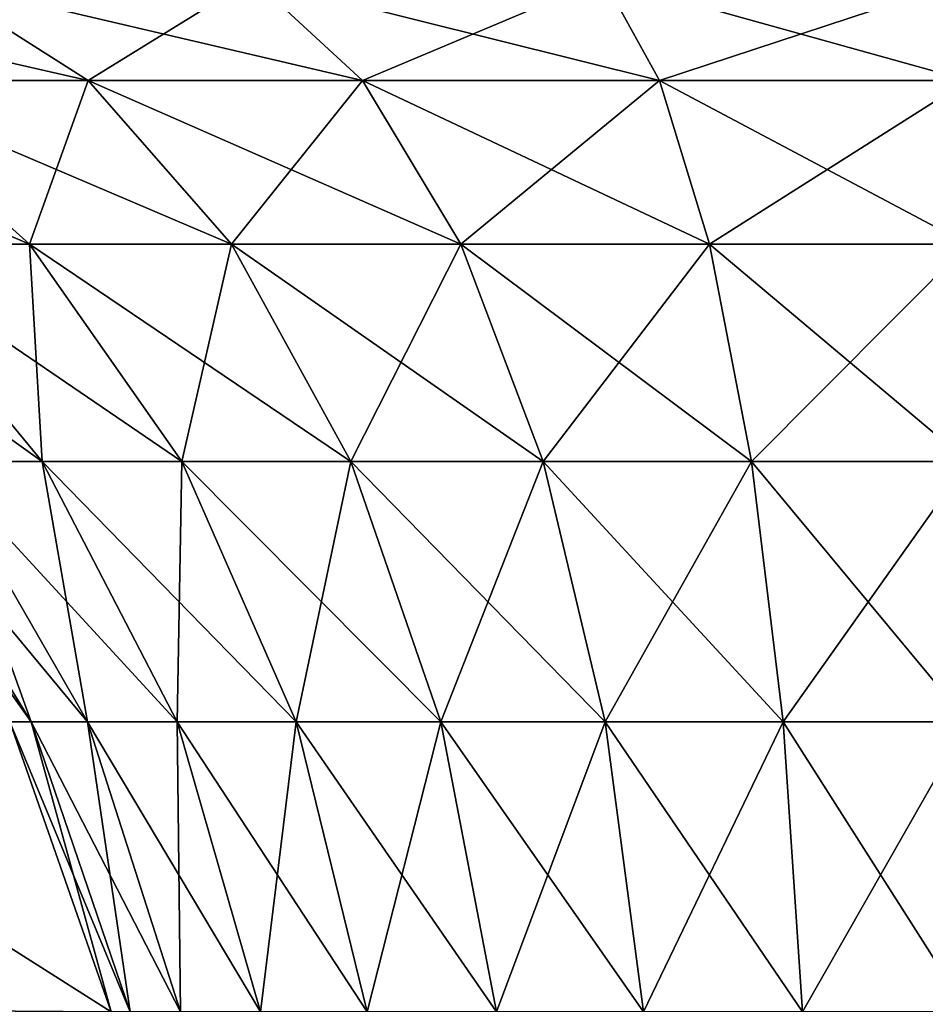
# Model space of a CAD drawing. Header units: millimetres. Extents: x -272 to -228, y -64 to 39.
# Tile 169 of 245: x -235.846 to -235.516, y -4.386 to -4.027. Entities that reach past the tile are written whole.
import ezdxf

# ---------------------------------------------------------------- set-up
doc = ezdxf.new("R2010")
doc.units = ezdxf.units.MM
doc.header["$LTSCALE"] = 26.699852
for name, color, linetype in [('145', 7, 'CONTINUOUS'), ('161', 7, 'CONTINUOUS'), ('176', 7, 'CONTINUOUS'), ('208', 7, 'CONTINUOUS')]:
    doc.layers.add(name, color=color, linetype=linetype)

msp = doc.modelspace()

# ---------------------------------------------------------------- linework, layer by layer
at = {"layer": '145', "color": 31, "linetype": 'Continuous', "true_color": 0xffba99}
for points in [[(-235.81239, -4.38928, -5.70545), (-235.89805, -4.33486, -1.69455), (-235.84929, -4.28346, -5.7061), (-235.81239, -4.38928, -5.70545)], [(-235.88253, -4.38874, -1.69428), (-235.89805, -4.33486, -1.69455), (-235.81239, -4.38928, -5.70545), (-235.88253, -4.38874, -1.69428)]]:
    msp.add_3dface(points, dxfattribs=at)
at = {"layer": '161', "color": 31, "linetype": 'Continuous', "true_color": 0xffba99}
msp.add_3dface([(-235.84929, -4.28346, 5.7061), (-235.88253, -4.38874, 1.69428), (-235.81239, -4.38928, 5.70545), (-235.84929, -4.28346, 5.7061)], dxfattribs=at)
at = {"layer": '176', "color": 31, "linetype": 'Continuous', "true_color": 0xffba99}
for points in [[(-235.87891, -4.01253, 6.27516), (-235.98277, -4.01253, 6.19124), (-235.82072, -4.04956, 6.18682), (-235.87891, -4.01253, 6.27516)], [(-235.82072, -4.04956, 6.18682), (-235.98277, -4.01253, 6.19124), (-235.90863, -4.04956, 6.11579), (-235.82072, -4.04956, 6.18682)], [(-235.76082, -4.01253, 6.33746), (-235.87891, -4.01253, 6.27516), (-235.72076, -4.04956, 6.23955), (-235.76082, -4.01253, 6.33746)], [(-235.72076, -4.04956, 6.23955), (-235.87891, -4.01253, 6.27516), (-235.82072, -4.04956, 6.18682), (-235.72076, -4.04956, 6.23955)], [(-235.63292, -4.01253, 6.3758), (-235.76082, -4.01253, 6.33746), (-235.61251, -4.04956, 6.272), (-235.63292, -4.01253, 6.3758)], [(-235.61251, -4.04956, 6.272), (-235.76082, -4.01253, 6.33746), (-235.72076, -4.04956, 6.23955), (-235.61251, -4.04956, 6.272)], [(-235.50003, -4.04956, 6.28296), (-235.50003, -4.01253, 6.38874), (-235.63292, -4.01253, 6.3758), (-235.50003, -4.04956, 6.28296)], [(-235.50003, -4.04956, 6.28296), (-235.63292, -4.01253, 6.3758), (-235.61251, -4.04956, 6.272), (-235.50003, -4.04956, 6.28296)], [(-235.90863, -4.04956, 6.11579), (-235.98118, -4.04956, 6.02914), (-235.84213, -4.10922, 6.04812), (-235.90863, -4.04956, 6.11579)], [(-235.84213, -4.10922, 6.04812), (-235.98118, -4.04956, 6.02914), (-235.90287, -4.10922, 5.97557), (-235.84213, -4.10922, 6.04812)], [(-235.82072, -4.04956, 6.18682), (-235.90863, -4.04956, 6.11579), (-235.76853, -4.10922, 6.10759), (-235.82072, -4.04956, 6.18682)], [(-235.76853, -4.10922, 6.10759), (-235.90863, -4.04956, 6.11579), (-235.84213, -4.10922, 6.04812), (-235.76853, -4.10922, 6.10759)], [(-235.72076, -4.04956, 6.23955), (-235.82072, -4.04956, 6.18682), (-235.68484, -4.10922, 6.15174), (-235.72076, -4.04956, 6.23955)], [(-235.68484, -4.10922, 6.15174), (-235.82072, -4.04956, 6.18682), (-235.76853, -4.10922, 6.10759), (-235.68484, -4.10922, 6.15174)], [(-235.61251, -4.04956, 6.272), (-235.72076, -4.04956, 6.23955), (-235.5942, -4.10922, 6.17891), (-235.61251, -4.04956, 6.272)], [(-235.5942, -4.10922, 6.17891), (-235.72076, -4.04956, 6.23955), (-235.68484, -4.10922, 6.15174), (-235.5942, -4.10922, 6.17891)], [(-235.50003, -4.10922, 6.18808), (-235.50003, -4.04956, 6.28296), (-235.61251, -4.04956, 6.272), (-235.50003, -4.10922, 6.18808)], [(-235.50003, -4.10922, 6.18808), (-235.61251, -4.04956, 6.272), (-235.5942, -4.10922, 6.17891), (-235.50003, -4.10922, 6.18808)], [(-235.90287, -4.10922, 5.97557), (-235.94847, -4.10922, 5.89267), (-235.8375, -4.18852, 5.93085), (-235.90287, -4.10922, 5.97557)], [(-235.8375, -4.18852, 5.93085), (-235.94847, -4.10922, 5.89267), (-235.8757, -4.18852, 5.8614), (-235.8375, -4.18852, 5.93085)], [(-235.84213, -4.10922, 6.04812), (-235.90287, -4.10922, 5.97557), (-235.78661, -4.18852, 5.99163), (-235.84213, -4.10922, 6.04812)], [(-235.78661, -4.18852, 5.99163), (-235.90287, -4.10922, 5.97557), (-235.8375, -4.18852, 5.93085), (-235.78661, -4.18852, 5.99163)], [(-235.76853, -4.10922, 6.10759), (-235.84213, -4.10922, 6.04812), (-235.72496, -4.18852, 6.04145), (-235.76853, -4.10922, 6.10759)], [(-235.72496, -4.18852, 6.04145), (-235.84213, -4.10922, 6.04812), (-235.78661, -4.18852, 5.99163), (-235.72496, -4.18852, 6.04145)], [(-235.68484, -4.10922, 6.15174), (-235.76853, -4.10922, 6.10759), (-235.65485, -4.18852, 6.07843), (-235.68484, -4.10922, 6.15174)], [(-235.65485, -4.18852, 6.07843), (-235.76853, -4.10922, 6.10759), (-235.72496, -4.18852, 6.04145), (-235.65485, -4.18852, 6.07843)], [(-235.5942, -4.10922, 6.17891), (-235.68484, -4.10922, 6.15174), (-235.57892, -4.18852, 6.10119), (-235.5942, -4.10922, 6.17891)], [(-235.57892, -4.18852, 6.10119), (-235.68484, -4.10922, 6.15174), (-235.65485, -4.18852, 6.07843), (-235.57892, -4.18852, 6.10119)], [(-235.50003, -4.18852, 6.10887), (-235.50003, -4.10922, 6.18808), (-235.5942, -4.10922, 6.17891), (-235.50003, -4.18852, 6.10887)], [(-235.50003, -4.18852, 6.10887), (-235.5942, -4.10922, 6.17891), (-235.57892, -4.18852, 6.10119), (-235.50003, -4.18852, 6.10887)], [(-235.90884, -4.18852, 5.70714), (-235.84929, -4.28346, 5.7061), (-235.84156, -4.28346, 5.77337), (-235.90884, -4.18852, 5.70714)], [(-235.89978, -4.18852, 5.78588), (-235.90884, -4.18852, 5.70714), (-235.84156, -4.28346, 5.77337), (-235.89978, -4.18852, 5.78588)], [(-235.8757, -4.18852, 5.8614), (-235.89978, -4.18852, 5.78588), (-235.82098, -4.28346, 5.83789), (-235.8757, -4.18852, 5.8614)], [(-235.82098, -4.28346, 5.83789), (-235.89978, -4.18852, 5.78588), (-235.84156, -4.28346, 5.77337), (-235.82098, -4.28346, 5.83789)], [(-235.8375, -4.18852, 5.93085), (-235.8757, -4.18852, 5.8614), (-235.78834, -4.28346, 5.89723), (-235.8375, -4.18852, 5.93085)], [(-235.78834, -4.28346, 5.89723), (-235.8757, -4.18852, 5.8614), (-235.82098, -4.28346, 5.83789), (-235.78834, -4.28346, 5.89723)], [(-235.78661, -4.18852, 5.99163), (-235.8375, -4.18852, 5.93085), (-235.74487, -4.28346, 5.94915), (-235.78661, -4.18852, 5.99163)], [(-235.74487, -4.28346, 5.94915), (-235.8375, -4.18852, 5.93085), (-235.78834, -4.28346, 5.89723), (-235.74487, -4.28346, 5.94915)], [(-235.72496, -4.18852, 6.04145), (-235.78661, -4.18852, 5.99163), (-235.69219, -4.28346, 5.99171), (-235.72496, -4.18852, 6.04145)], [(-235.69219, -4.28346, 5.99171), (-235.78661, -4.18852, 5.99163), (-235.74487, -4.28346, 5.94915), (-235.69219, -4.28346, 5.99171)], [(-235.65485, -4.18852, 6.07843), (-235.72496, -4.18852, 6.04145), (-235.6323, -4.28346, 6.02331), (-235.65485, -4.18852, 6.07843)], [(-235.6323, -4.28346, 6.02331), (-235.72496, -4.18852, 6.04145), (-235.69219, -4.28346, 5.99171), (-235.6323, -4.28346, 6.02331)], [(-235.57892, -4.18852, 6.10119), (-235.65485, -4.18852, 6.07843), (-235.56743, -4.28346, 6.04276), (-235.57892, -4.18852, 6.10119)], [(-235.56743, -4.28346, 6.04276), (-235.65485, -4.18852, 6.07843), (-235.6323, -4.28346, 6.02331), (-235.56743, -4.28346, 6.04276)], [(-235.50003, -4.28346, 6.04932), (-235.50003, -4.18852, 6.10887), (-235.57892, -4.18852, 6.10119), (-235.50003, -4.28346, 6.04932)], [(-235.50003, -4.28346, 6.04932), (-235.57892, -4.18852, 6.10119), (-235.56743, -4.28346, 6.04276), (-235.50003, -4.28346, 6.04932)], [(-235.84929, -4.28346, 5.7061), (-235.81239, -4.38928, 5.70545), (-235.80547, -4.38928, 5.76562), (-235.84929, -4.28346, 5.7061)], [(-235.84156, -4.28346, 5.77337), (-235.84929, -4.28346, 5.7061), (-235.80547, -4.38928, 5.76562), (-235.84156, -4.28346, 5.77337)], [(-235.82098, -4.28346, 5.83789), (-235.84156, -4.28346, 5.77337), (-235.78707, -4.38928, 5.82332), (-235.82098, -4.28346, 5.83789)], [(-235.78707, -4.38928, 5.82332), (-235.84156, -4.28346, 5.77337), (-235.80547, -4.38928, 5.76562), (-235.78707, -4.38928, 5.82332)], [(-235.78834, -4.28346, 5.89723), (-235.82098, -4.28346, 5.83789), (-235.75788, -4.38928, 5.87639), (-235.78834, -4.28346, 5.89723)], [(-235.75788, -4.38928, 5.87639), (-235.82098, -4.28346, 5.83789), (-235.78707, -4.38928, 5.82332), (-235.75788, -4.38928, 5.87639)], [(-235.74487, -4.28346, 5.94915), (-235.78834, -4.28346, 5.89723), (-235.719, -4.38928, 5.92283), (-235.74487, -4.28346, 5.94915)], [(-235.719, -4.38928, 5.92283), (-235.78834, -4.28346, 5.89723), (-235.75788, -4.38928, 5.87639), (-235.719, -4.38928, 5.92283)], [(-235.69219, -4.28346, 5.99171), (-235.74487, -4.28346, 5.94915), (-235.67189, -4.38928, 5.96089), (-235.69219, -4.28346, 5.99171)], [(-235.67189, -4.38928, 5.96089), (-235.74487, -4.28346, 5.94915), (-235.719, -4.38928, 5.92283), (-235.67189, -4.38928, 5.96089)], [(-235.6323, -4.28346, 6.02331), (-235.69219, -4.28346, 5.99171), (-235.61832, -4.38928, 5.98915), (-235.6323, -4.28346, 6.02331)], [(-235.61832, -4.38928, 5.98915), (-235.69219, -4.28346, 5.99171), (-235.67189, -4.38928, 5.96089), (-235.61832, -4.38928, 5.98915)], [(-235.56743, -4.28346, 6.04276), (-235.6323, -4.28346, 6.02331), (-235.56031, -4.38928, 6.00654), (-235.56743, -4.28346, 6.04276)], [(-235.56031, -4.38928, 6.00654), (-235.6323, -4.28346, 6.02331), (-235.61832, -4.38928, 5.98915), (-235.56031, -4.38928, 6.00654)], [(-235.50003, -4.38928, 6.01241), (-235.50003, -4.28346, 6.04932), (-235.56743, -4.28346, 6.04276), (-235.50003, -4.38928, 6.01241)], [(-235.50003, -4.38928, 6.01241), (-235.56743, -4.28346, 6.04276), (-235.56031, -4.38928, 6.00654), (-235.50003, -4.38928, 6.01241)]]:
    msp.add_3dface(points, dxfattribs=at)
at = {"layer": '208', "color": 31, "linetype": 'Continuous', "true_color": 0xffba99}
for points in [[(-235.82072, -4.04956, -6.18682), (-235.90863, -4.04956, -6.11579), (-235.87891, -4.01253, -6.27516), (-235.82072, -4.04956, -6.18682)], [(-235.76082, -4.01253, -6.33746), (-235.82072, -4.04956, -6.18682), (-235.87891, -4.01253, -6.27516), (-235.76082, -4.01253, -6.33746)], [(-235.72076, -4.04956, -6.23955), (-235.82072, -4.04956, -6.18682), (-235.76082, -4.01253, -6.33746), (-235.72076, -4.04956, -6.23955)], [(-235.63292, -4.01253, -6.3758), (-235.72076, -4.04956, -6.23955), (-235.76082, -4.01253, -6.33746), (-235.63292, -4.01253, -6.3758)], [(-235.61251, -4.04956, -6.272), (-235.72076, -4.04956, -6.23955), (-235.63292, -4.01253, -6.3758), (-235.61251, -4.04956, -6.272)], [(-235.50003, -4.01253, -6.38874), (-235.61251, -4.04956, -6.272), (-235.63292, -4.01253, -6.3758), (-235.50003, -4.01253, -6.38874)], [(-235.50003, -4.04956, -6.28296), (-235.61251, -4.04956, -6.272), (-235.50003, -4.01253, -6.38874), (-235.50003, -4.04956, -6.28296)], [(-235.84213, -4.10922, -6.04812), (-235.90287, -4.10922, -5.97557), (-235.90863, -4.04956, -6.11579), (-235.84213, -4.10922, -6.04812)], [(-235.82072, -4.04956, -6.18682), (-235.84213, -4.10922, -6.04812), (-235.90863, -4.04956, -6.11579), (-235.82072, -4.04956, -6.18682)], [(-235.76853, -4.10922, -6.10759), (-235.84213, -4.10922, -6.04812), (-235.82072, -4.04956, -6.18682), (-235.76853, -4.10922, -6.10759)], [(-235.72076, -4.04956, -6.23955), (-235.76853, -4.10922, -6.10759), (-235.82072, -4.04956, -6.18682), (-235.72076, -4.04956, -6.23955)], [(-235.68484, -4.10922, -6.15174), (-235.76853, -4.10922, -6.10759), (-235.72076, -4.04956, -6.23955), (-235.68484, -4.10922, -6.15174)], [(-235.61251, -4.04956, -6.272), (-235.68484, -4.10922, -6.15174), (-235.72076, -4.04956, -6.23955), (-235.61251, -4.04956, -6.272)], [(-235.5942, -4.10922, -6.17891), (-235.68484, -4.10922, -6.15174), (-235.61251, -4.04956, -6.272), (-235.5942, -4.10922, -6.17891)], [(-235.50003, -4.04956, -6.28296), (-235.5942, -4.10922, -6.17891), (-235.61251, -4.04956, -6.272), (-235.50003, -4.04956, -6.28296)], [(-235.50003, -4.10922, -6.18808), (-235.5942, -4.10922, -6.17891), (-235.50003, -4.04956, -6.28296), (-235.50003, -4.10922, -6.18808)], [(-235.8375, -4.18852, -5.93085), (-235.8757, -4.18852, -5.8614), (-235.90287, -4.10922, -5.97557), (-235.8375, -4.18852, -5.93085)], [(-235.84213, -4.10922, -6.04812), (-235.8375, -4.18852, -5.93085), (-235.90287, -4.10922, -5.97557), (-235.84213, -4.10922, -6.04812)], [(-235.78661, -4.18852, -5.99163), (-235.8375, -4.18852, -5.93085), (-235.84213, -4.10922, -6.04812), (-235.78661, -4.18852, -5.99163)], [(-235.76853, -4.10922, -6.10759), (-235.78661, -4.18852, -5.99163), (-235.84213, -4.10922, -6.04812), (-235.76853, -4.10922, -6.10759)], [(-235.72496, -4.18852, -6.04145), (-235.78661, -4.18852, -5.99163), (-235.76853, -4.10922, -6.10759), (-235.72496, -4.18852, -6.04145)], [(-235.68484, -4.10922, -6.15174), (-235.72496, -4.18852, -6.04145), (-235.76853, -4.10922, -6.10759), (-235.68484, -4.10922, -6.15174)], [(-235.65485, -4.18852, -6.07843), (-235.72496, -4.18852, -6.04145), (-235.68484, -4.10922, -6.15174), (-235.65485, -4.18852, -6.07843)], [(-235.5942, -4.10922, -6.17891), (-235.65485, -4.18852, -6.07843), (-235.68484, -4.10922, -6.15174), (-235.5942, -4.10922, -6.17891)], [(-235.57892, -4.18852, -6.10119), (-235.65485, -4.18852, -6.07843), (-235.5942, -4.10922, -6.17891), (-235.57892, -4.18852, -6.10119)], [(-235.50003, -4.10922, -6.18808), (-235.57892, -4.18852, -6.10119), (-235.5942, -4.10922, -6.17891), (-235.50003, -4.10922, -6.18808)], [(-235.50003, -4.18852, -6.10887), (-235.57892, -4.18852, -6.10119), (-235.50003, -4.10922, -6.18808), (-235.50003, -4.18852, -6.10887)], [(-235.84156, -4.28346, -5.77337), (-235.84929, -4.28346, -5.7061), (-235.89978, -4.18852, -5.78588), (-235.84156, -4.28346, -5.77337)], [(-235.8757, -4.18852, -5.8614), (-235.84156, -4.28346, -5.77337), (-235.89978, -4.18852, -5.78588), (-235.8757, -4.18852, -5.8614)], [(-235.82098, -4.28346, -5.83789), (-235.84156, -4.28346, -5.77337), (-235.8757, -4.18852, -5.8614), (-235.82098, -4.28346, -5.83789)], [(-235.8375, -4.18852, -5.93085), (-235.82098, -4.28346, -5.83789), (-235.8757, -4.18852, -5.8614), (-235.8375, -4.18852, -5.93085)], [(-235.78834, -4.28346, -5.89723), (-235.82098, -4.28346, -5.83789), (-235.8375, -4.18852, -5.93085), (-235.78834, -4.28346, -5.89723)], [(-235.78661, -4.18852, -5.99163), (-235.78834, -4.28346, -5.89723), (-235.8375, -4.18852, -5.93085), (-235.78661, -4.18852, -5.99163)], [(-235.74487, -4.28346, -5.94915), (-235.78834, -4.28346, -5.89723), (-235.78661, -4.18852, -5.99163), (-235.74487, -4.28346, -5.94915)], [(-235.72496, -4.18852, -6.04145), (-235.74487, -4.28346, -5.94915), (-235.78661, -4.18852, -5.99163), (-235.72496, -4.18852, -6.04145)], [(-235.69219, -4.28346, -5.99171), (-235.74487, -4.28346, -5.94915), (-235.72496, -4.18852, -6.04145), (-235.69219, -4.28346, -5.99171)], [(-235.65485, -4.18852, -6.07843), (-235.69219, -4.28346, -5.99171), (-235.72496, -4.18852, -6.04145), (-235.65485, -4.18852, -6.07843)], [(-235.6323, -4.28346, -6.02331), (-235.69219, -4.28346, -5.99171), (-235.65485, -4.18852, -6.07843), (-235.6323, -4.28346, -6.02331)], [(-235.57892, -4.18852, -6.10119), (-235.6323, -4.28346, -6.02331), (-235.65485, -4.18852, -6.07843), (-235.57892, -4.18852, -6.10119)], [(-235.56743, -4.28346, -6.04276), (-235.6323, -4.28346, -6.02331), (-235.57892, -4.18852, -6.10119), (-235.56743, -4.28346, -6.04276)], [(-235.50003, -4.18852, -6.10887), (-235.56743, -4.28346, -6.04276), (-235.57892, -4.18852, -6.10119), (-235.50003, -4.18852, -6.10887)], [(-235.50003, -4.28346, -6.04932), (-235.56743, -4.28346, -6.04276), (-235.50003, -4.18852, -6.10887), (-235.50003, -4.28346, -6.04932)], [(-235.81239, -4.38928, -5.70545), (-235.84929, -4.28346, -5.7061), (-235.84156, -4.28346, -5.77337), (-235.81239, -4.38928, -5.70545)], [(-235.80547, -4.38928, -5.76562), (-235.81239, -4.38928, -5.70545), (-235.84156, -4.28346, -5.77337), (-235.80547, -4.38928, -5.76562)], [(-235.82098, -4.28346, -5.83789), (-235.80547, -4.38928, -5.76562), (-235.84156, -4.28346, -5.77337), (-235.82098, -4.28346, -5.83789)], [(-235.78707, -4.38928, -5.82332), (-235.80547, -4.38928, -5.76562), (-235.82098, -4.28346, -5.83789), (-235.78707, -4.38928, -5.82332)], [(-235.78834, -4.28346, -5.89723), (-235.78707, -4.38928, -5.82332), (-235.82098, -4.28346, -5.83789), (-235.78834, -4.28346, -5.89723)], [(-235.75788, -4.38928, -5.87639), (-235.78707, -4.38928, -5.82332), (-235.78834, -4.28346, -5.89723), (-235.75788, -4.38928, -5.87639)], [(-235.74487, -4.28346, -5.94915), (-235.75788, -4.38928, -5.87639), (-235.78834, -4.28346, -5.89723), (-235.74487, -4.28346, -5.94915)], [(-235.719, -4.38928, -5.92283), (-235.75788, -4.38928, -5.87639), (-235.74487, -4.28346, -5.94915), (-235.719, -4.38928, -5.92283)], [(-235.69219, -4.28346, -5.99171), (-235.719, -4.38928, -5.92283), (-235.74487, -4.28346, -5.94915), (-235.69219, -4.28346, -5.99171)], [(-235.67189, -4.38928, -5.96089), (-235.719, -4.38928, -5.92283), (-235.69219, -4.28346, -5.99171), (-235.67189, -4.38928, -5.96089)], [(-235.6323, -4.28346, -6.02331), (-235.67189, -4.38928, -5.96089), (-235.69219, -4.28346, -5.99171), (-235.6323, -4.28346, -6.02331)], [(-235.61832, -4.38928, -5.98915), (-235.67189, -4.38928, -5.96089), (-235.6323, -4.28346, -6.02331), (-235.61832, -4.38928, -5.98915)], [(-235.56743, -4.28346, -6.04276), (-235.61832, -4.38928, -5.98915), (-235.6323, -4.28346, -6.02331), (-235.56743, -4.28346, -6.04276)], [(-235.56031, -4.38928, -6.00654), (-235.61832, -4.38928, -5.98915), (-235.56743, -4.28346, -6.04276), (-235.56031, -4.38928, -6.00654)], [(-235.50003, -4.28346, -6.04932), (-235.56031, -4.38928, -6.00654), (-235.56743, -4.28346, -6.04276), (-235.50003, -4.28346, -6.04932)], [(-235.50003, -4.38928, -6.01241), (-235.56031, -4.38928, -6.00654), (-235.50003, -4.28346, -6.04932), (-235.50003, -4.38928, -6.01241)]]:
    msp.add_3dface(points, dxfattribs=at)

doc.saveas('drawing.dxf')
